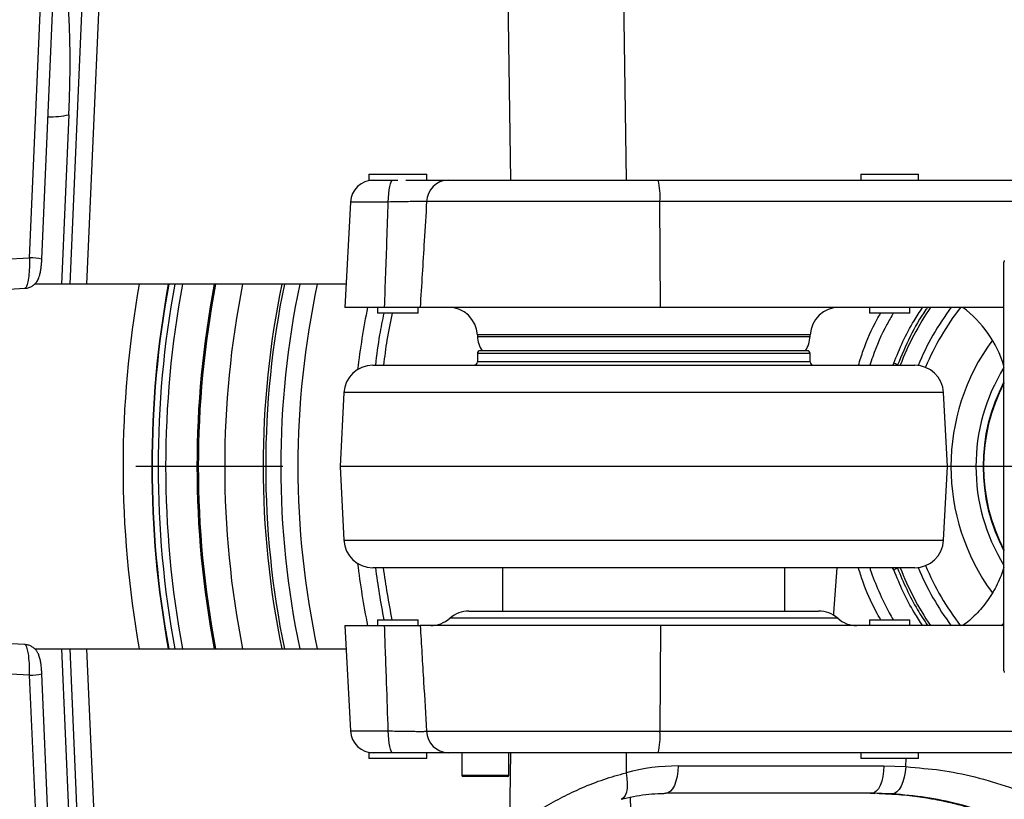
# Model space of a CAD drawing. Extents: x 0 to 16820, y 0 to 11880.
# Tile 19 of 77: x 7970 to 8311, y 6287 to 6556. Entities that reach past the tile are written whole.
import ezdxf

# ---------------------------------------------------------------- set-up
doc = ezdxf.new("R2010")
doc.units = 0
doc.header["$LTSCALE"] = 20
doc.linetypes.add('CENTERX2', pattern=[20.32, 12.7, -2.54, 2.54, -2.54])
doc.layers.get('0').update_dxf_attribs({"linetype": 'CONTINUOUS'})
doc.styles.add('SLDTEXTSTYLE0', font='TXT', dxfattribs={"width": 0.605})
doc.dimstyles.new('SLDDIMSTYLE1', dxfattribs={"dimtxt": 100, "dimasz": 100, "dimexe": 0, "dimexo": 0.0625, "dimgap": 25, "dimtad": 1, "dimdec": 4, "dimlfac": 20, "dimzin": 12, "dimtxsty": 'SLDTEXTSTYLE0', "dimsah": 1, "dimcen": 0.09, "dimazin": 3, "dimtfac": 1, "dimtofl": 0, "dimtmove": 0, "dimatfit": 3, "dimtolj": 1, "dimtzin": 12})

# ---------------------------------------------------------------- blocks, each defined once
blk = doc.blocks.new('_D_2')
at = {"color": 7, "linetype": 'CONTINUOUS'}
for p, q in [((4232.76, 7130.62), (3693.35, 7225.73)), ((8406, 6401.82), (13110.72, 6401.82))]:
    blk.add_line(p, q, dxfattribs=at)
blk.add_arc((8366, 6401.82), 4714.73, 0, 170, dxfattribs=at)
for points in [[(3722.9, 7220.52), (3756.05, 7316.05), (3726.56, 7321.58)], [(13080.72, 6401.82), (13094.66, 6501.97), (13064.66, 6501.66)]]:
    blk.add_solid(points, dxfattribs=at)
at = {"color": 7, "linetype": 'CONTINUOUS', "insert": (8646.6, 11239.4), "char_height": 100, "attachment_point": 1, "rotation": 355, "style": 'SLDTEXTSTYLE0'}
blk.add_mtext('170°', dxfattribs=at)
blk = doc.blocks.new('_D_3')
at = {"color": 7, "linetype": 'CONTINUOUS'}
for p, q in [((8406, 6401.82), (13085.4, 6401.82)), ((4232.76, 5673.02), (3718.3, 5582.3))]:
    blk.add_line(p, q, dxfattribs=at)
blk.add_arc((8366, 6401.82), 4689.4, 190, 0, dxfattribs=at)
for points in [[(13055.4, 6401.82), (13039.33, 6301.99), (13069.33, 6301.67)], [(3747.84, 5587.51), (3751.51, 5486.46), (3781, 5491.99)]]:
    blk.add_solid(points, dxfattribs=at)
at = {"color": 7, "linetype": 'CONTINUOUS', "insert": (8621.93, 1846.3), "char_height": 100, "attachment_point": 1, "rotation": 5, "style": 'SLDTEXTSTYLE0'}
blk.add_mtext('170°', dxfattribs=at)

msp = doc.modelspace()

# ---------------------------------------------------------------- linework, layer by layer
at = {"color": 8, "linetype": 'CONTINUOUS'}
for p, q in [((8178.3182336, 6606.970623), (8179.960729, 6500.8197947)), ((7973.7031473, 6473.9413036), (7978.973837, 6595.1251237)), ((7987.6807941, 6464.8197962), (7993.3907701, 6595.8898811)), ((7999.1035474, 6595.8898811), (7993.3935715, 6464.8197962)), ((8140.087874, 6500.8197947), (8138.6168463, 6595.8898811)), ((7987.2504486, 6523.3898757), (7984.6988929, 6464.8197962)), ((8097.6741923, 6493.2384862), (8084.5996154, 6493.2384862)), ((8191.5847821, 6493.3778493), (8110.9213544, 6493.3778493)), ((8191.7634619, 6456.8197949), (8191.5847821, 6493.3778493)), ((8322.397211, 6493.3778493), (8191.5847821, 6493.3778493)), ((8243.5222281, 6447.3431556), (8128.4716291, 6447.3431556)), ((8128.5002841, 6446.7964357), (8243.4935806, 6446.7964357)), ((8243.4969259, 6440.819796), (8128.4969313, 6440.819796)), ((8243.4969259, 6438.0197971), (8128.4969313, 6438.0197971)), ((8289.6593077, 6427.3431542), (8082.3345495, 6427.3431542)), ((8082.3345495, 6376.2964363), (8289.6593077, 6376.2964363)), ((8272.3982794, 6366.1033659), (8272.0308168, 6366.8197951)), ((8253.0428035, 6349.3197969), (8118.9510537, 6349.3197969)), ((8251.7158924, 6351.1714152), (8251.7158924, 6351.1711544)), ((8191.7634619, 6346.8197955), (8191.5847821, 6310.2617411)), ((7984.6988929, 6338.8197942), (7987.2504486, 6280.2497147)), ((7993.3907701, 6207.7497093), (7987.6807941, 6338.8197942)), ((7993.3935715, 6338.8197942), (7999.1035474, 6207.7497093)), ((7973.7031473, 6329.6982868), (7953.3108486, 6330.6882752)), ((7978.973837, 6208.5144667), (7973.7031473, 6329.6982868)), ((8084.5996154, 6310.4011042), (8097.6741923, 6310.4011042)), ((8110.9213544, 6310.2617411), (8191.5847821, 6310.2617411)), ((8191.5847821, 6310.2617411), (8322.397211, 6310.2617411)), ((8139.6701349, 6275.8220582), (8140.087874, 6302.8197958)), ((8179.960729, 6302.8197958), (8179.8538132, 6295.9109469)), ((8276.6229821, 6298.0763762), (8276.6837491, 6300.8197917)), ((8197.8970332, 6298.2964365), (8269.0379856, 6298.2964365)), ((8269.0379856, 6298.2964365), (8276.6229821, 6298.0763762)), ((8123.1230808, 6295.1197921), (8139.3930776, 6295.1197921)), ((8280.6167914, 6287.7281679), (8280.7237668, 6287.7138852))]:
    msp.add_line(p, q, dxfattribs=at)
at = {"color": 7, "linetype": 'CONTINUOUS'}
for p, q in [((7977.9173447, 6473.4623654), (7983.1880046, 6594.6461855)), ((8090.9969224, 6502.8197987), (8090.9969224, 6500.8197947)), ((8090.9969224, 6502.8197987), (8100.9969426, 6502.8197987)), ((8100.9969426, 6502.8197987), (8110.9969331, 6502.8197987)), ((8110.9969331, 6500.8197947), (8110.9969331, 6502.8197987)), ((8260.9969316, 6502.8197987), (8260.9969316, 6500.8197947)), ((8260.9969316, 6502.8197987), (8270.9969295, 6502.8197987)), ((8270.9969295, 6502.8197987), (8280.9969274, 6502.8197987)), ((8280.9969274, 6500.8197947), (8280.9969274, 6502.8197987)), ((8090.9969224, 6500.8197947), (8100.9969426, 6500.8197947)), ((8118.4158934, 6500.8197947), (8191.0269571, 6500.8197947)), ((8191.0269571, 6500.8197947), (8326.693823, 6500.8197947)), ((8084.5996154, 6493.2384862), (8082.6909853, 6456.8197949)), ((8310.4969276, 6331.668414), (8310.4969276, 6472.498007)), ((7984.6988929, 6464.8197962), (7975.4047407, 6464.8197962)), ((7987.6807941, 6464.8197962), (7984.6988929, 6464.8197962)), ((7993.3935715, 6464.8197962), (7987.6807941, 6464.8197962)), ((8083.1102444, 6464.8197962), (7993.3935715, 6464.8197962)), ((7952.2335542, 6462.4397194), (7972.1113158, 6463.4047298)), ((8096.3831557, 6456.8197949), (8082.6909853, 6456.8197949)), ((8093.9969135, 6456.8197949), (8093.9969135, 6454.8197946)), ((8107.9969419, 6454.8197946), (8093.9969135, 6454.8197946)), ((8107.9969419, 6454.8197946), (8107.9969419, 6456.8197949)), ((8191.7634619, 6456.8197949), (8108.696164, 6456.8197949)), ((8310.4969276, 6456.8197949), (8191.7634619, 6456.8197949)), ((8263.9969302, 6456.8197949), (8263.9969302, 6454.8197946)), ((8277.9969288, 6454.8197946), (8263.9969302, 6454.8197946)), ((8277.9969288, 6454.8197946), (8277.9969288, 6456.8197949)), ((8128.4716291, 6447.3431556), (8128.5002841, 6446.7964357)), ((8243.4935806, 6446.7964357), (8243.5222281, 6447.3431556)), ((8128.4969313, 6440.819796), (8128.4969313, 6438.0197971)), ((8242.4969314, 6441.8197943), (8129.4969333, 6441.8197943)), ((8243.4969259, 6438.0197971), (8243.4969259, 6440.819796)), ((8092.3208607, 6436.8197954), (8279.6730114, 6436.8197954)), ((8101.2136353, 6436.8197954), (8101.2071682, 6436.8197916)), ((8082.3345495, 6427.3431542), (8080.9969319, 6401.8197952)), ((8290.9969253, 6401.8197952), (8289.6593077, 6427.3431542)), ((8080.9969319, 6401.8197952), (8082.3345495, 6376.2964363)), ((8290.9969253, 6401.8197952), (8080.9969319, 6401.8197952)), ((8289.6593077, 6376.2964363), (8290.9969253, 6401.8197952)), ((8279.6730114, 6366.8197951), (8092.3208607, 6366.8197951)), ((8101.2071682, 6366.8197988), (8101.2136353, 6366.8197951)), ((8137.1969296, 6366.8197951), (8137.1969296, 6351.8197945)), ((8234.7969277, 6351.8197945), (8234.7969277, 6366.8197951)), ((8251.7158924, 6351.1714152), (8252.8093768, 6366.8197951)), ((8251.7158924, 6351.1711544), (8252.8093992, 6366.8197951)), ((8125.5654259, 6351.8197945), (8246.4284239, 6351.8197945)), ((8093.9969135, 6348.8197958), (8093.9969135, 6346.8197955)), ((8093.9969135, 6348.8197958), (8100.9969426, 6348.8197958)), ((8100.9969426, 6348.8197958), (8107.9969419, 6348.8197958)), ((8107.9969419, 6346.8197955), (8107.9969419, 6348.8197958)), ((8263.9969302, 6348.8197958), (8263.9969302, 6346.8197955)), ((8263.9969302, 6348.8197958), (8270.9969295, 6348.8197958)), ((8270.9969295, 6348.8197958), (8277.9969288, 6348.8197958)), ((8277.9969288, 6346.8197955), (8277.9969288, 6348.8197958)), ((8082.6909853, 6346.8197955), (8084.5996154, 6310.4011042)), ((8082.6909853, 6346.8197955), (8096.3831557, 6346.8197955)), ((8191.7634619, 6346.8197955), (8108.696164, 6346.8197955)), ((8310.4969276, 6346.8197955), (8191.7634619, 6346.8197955)), ((7972.1094681, 6340.23495), (7952.2335542, 6341.199871)), ((7975.4821373, 6338.8197942), (7984.6988929, 6338.8197942)), ((7984.6988929, 6338.8197942), (7987.6807941, 6338.8197942)), ((7987.6807941, 6338.8197942), (7993.3935715, 6338.8197942)), ((7993.3935715, 6338.8197942), (8083.1102444, 6338.8197942)), ((8310.4969276, 6331.1415835), (8310.4969276, 6331.668414)), ((7983.1880046, 6208.993405), (7977.9173447, 6330.177225)), ((8090.9969224, 6302.8197958), (8090.9969224, 6300.8197917)), ((8110.9969331, 6302.8197958), (8090.9969224, 6302.8197958)), ((8110.9969331, 6300.8197917), (8090.9969224, 6300.8197917)), ((8110.9969331, 6300.8197917), (8110.9969331, 6302.8197958)), ((8191.0269571, 6302.8197958), (8118.4158934, 6302.8197958)), ((8123.1230808, 6302.8197958), (8123.1230808, 6295.1197921)), ((8139.3930776, 6295.1197921), (8139.3930776, 6302.8197958)), ((8326.693823, 6302.8197958), (8191.0269571, 6302.8197958)), ((8260.9969316, 6302.8197958), (8260.9969316, 6300.8197917)), ((8280.9969274, 6300.8197917), (8260.9969316, 6300.8197917)), ((8280.9969274, 6300.8197917), (8280.9969274, 6302.8197958)), ((8138.893084, 6294.6197985), (8123.6230744, 6294.6197985)), ((8182.6530857, 6238.8643323), (8181.4634217, 6287.5154836)), ((8264.8175968, 6288.8197972), (8193.6766369, 6288.8197972)), ((8266.680756, 6288.7559085), (8262.20666, 6288.8197972)), ((8264.2495422, 6288.8197972), (8265.9008367, 6288.8085915)), ((8271.870823, 6288.614407), (8264.8175968, 6288.8197972)), ((8280.7237668, 6287.7138852), (8280.6351123, 6287.7227812))]:
    msp.add_line(p, q, dxfattribs=at)
at = {"color": 7, "linetype": 'CENTERX2'}
msp.add_line((8365.9969283, 6401.8197952), (7345.1676267, 6401.8197952), dxfattribs=at)
at = {"color": 8, "linetype": 'CONTINUOUS', "flags": 128}
for points in [[(8097.6741923, 6493.2384862), (8097.7192832, 6494.7382285), (8097.8208793, 6496.1690752), (8097.9753746, 6497.4796174), (8098.1771959, 6498.6227898), (8098.4190715, 6499.5575322), (8098.6923886, 6500.2502723), (8098.987223, 6500.6761251), (8099.2930843, 6500.8197947)], [(7953.3108486, 6472.9513152), (7964.7305323, 6473.5057129), (7973.7031473, 6473.9413036)], [(8099.2930843, 6302.8197958), (8098.987223, 6302.9634653), (8098.6923886, 6303.3893181), (8098.4190715, 6304.0820582), (8098.1771959, 6305.0168006), (8097.9753746, 6306.159973), (8097.8208793, 6307.4705152), (8097.7192832, 6308.901362), (8097.6741923, 6310.4011042)], [(8197.8970332, 6298.2964365), (8197.7795077, 6296.4217512), (8197.5146098, 6294.6331947), (8197.1118761, 6292.9950206), (8196.5857459, 6291.5660514), (8195.9551288, 6290.3976215), (8195.2426745, 6289.5317002), (8194.4739832, 6288.999386), (8193.6766369, 6288.8197972)], [(8269.0379856, 6298.2964365), (8268.9204676, 6296.4217512), (8268.6555771, 6294.6331947), (8268.252836, 6292.9950206), (8267.7267132, 6291.5660514), (8267.0960961, 6290.3976215), (8266.3836418, 6289.5317002), (8265.6149356, 6288.999386), (8264.8175968, 6288.8197972)], [(8276.6229821, 6298.0763762), (8276.4131961, 6296.188183), (8276.0568349, 6294.3881302), (8275.5669219, 6292.7420063), (8274.9613537, 6291.30996), (8274.2622731, 6290.1443391), (8273.4952284, 6289.2877384), (8272.6882486, 6288.7714727), (8271.870823, 6288.614407)], [(8179.8538132, 6295.9109469), (8180.1499439, 6294.0288483), (8180.2725805, 6292.2391368), (8180.2170588, 6290.6105517), (8179.9854798, 6289.2056404), (8179.5867546, 6288.0783676), (8179.0362014, 6287.2720285), (8178.3549501, 6286.8175803), (8178.1891597, 6286.7666109)]]:
    msp.add_lwpolyline(points, dxfattribs=at)
at = {"color": 7, "linetype": 'CONTINUOUS', "flags": 128}
for points in [[(7972.1088422, 6463.4419343), (7972.0637811, 6463.4065925), (7972.0637513, 6463.4065925), (7972.0637513, 6463.4065925)], [(8251.5157623, 6350.4290318), (8251.6503645, 6350.7849945), (8251.7158924, 6351.1714152)], [(8251.5158666, 6350.428976), (8251.6503645, 6350.78473), (8251.7158924, 6351.1711544)]]:
    msp.add_lwpolyline(points, dxfattribs=at)
at = {"color": 7, "linetype": 'CONTINUOUS'}
for centre, radius, start, end in [((8365.9969283, 6401.8197952), 4157, 190, 170), ((8365.9969283, 6401.8197952), 1594, 190, 170), ((8092.5886449, 6492.8197952), 8, 90, 177), ((8311.4969283, 6472.4980033), 1, 150, 180), ((8365.9969283, 6401.8197952), 334.4641016, 169.142849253, 190.857150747), ((8365.9969283, 6401.8197952), 334, 169.127579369, 190.872420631), ((8365.9969283, 6401.8197952), 305.5, 168.099114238, 191.900885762), ((8365.9969283, 6401.8197952), 97.8144467, 145.723813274, 159.033603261), ((8365.9969283, 6401.8197952), 92, 143.213599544, 157.688964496), ((8118.485331, 6446.8197952), 10, 3, 90), ((8253.5085257, 6446.8197952), 10, 90, 177), ((8272.2890245, 6424.8197952), 40, 17.215642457, 53.130102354), ((8138.486574, 6447.3197952), 10, 183, 213.367012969), ((8233.5072827, 6447.3197952), 10, 326.632987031, 357), ((8129.4969283, 6440.8197952), 1, 90, 180), ((8242.4969283, 6440.8197952), 1, 0, 90), ((8092.3208463, 6426.8197952), 10, 90, 177), ((8127.2969283, 6438.0197952), 1.2, 270, 0), ((8244.6969283, 6438.0197952), 1.2, 180, 270), ((8279.6730104, 6426.8197952), 10, 3, 90), ((8365.9969283, 6401.8197952), 62.5341146, 152.562695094, 207.437304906), ((8092.3208463, 6376.8197952), 10, 183, 270), ((8279.6730104, 6376.8197952), 10, 270, 357), ((8365.9969283, 6401.8197952), 275, 187.312021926, 191.111987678), ((8365.9969283, 6401.8197952), 97.8144467, 200.966396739, 214.2159374), ((8365.9969283, 6401.8197952), 92, 202.311035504, 216.774065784), ((8125.5654308, 6341.8197952), 10, 90, 131.409622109), ((8246.4284258, 6341.8197952), 10, 48.590377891, 90), ((8112.3366743, 6356.8197952), 10, 270, 311.409622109), ((8259.6571824, 6356.8197952), 10, 228.590377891, 270), ((8311.4969283, 6331.1415871), 1, 180, 210), ((8092.5886449, 6310.8197952), 8, 183, 270), ((8123.6230774, 6295.1197952), 0.5, 180, 270), ((8138.8930774, 6295.1197952), 0.5, 270, 0)]:
    msp.add_arc(centre, radius, start, end, dxfattribs=at)
at = {"color": 8, "linetype": 'CONTINUOUS'}
for centre, radius, start, end in [((7980.1522905, 6558.0174587), 35.3476074, 269.846414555, 281.584337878), ((8118.6439212, 6493.0954306), 7.7277291, 91.690913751, 177.905593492), ((8165.2055479, 6495.1424234), 26.4381868, 356.173040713, 12.400351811), ((7974.1455333, 6459.0855255), 14.8623635, 75.29888751, 91.705690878), ((8365.9969283, 6401.8197952), 359.9986948, 169.92130497, 190.07869503), ((8365.9969283, 6401.8197952), 350.0821376, 169.632700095, 190.367299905), ((8365.9969283, 6401.8197952), 349.9459683, 169.628621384, 190.371378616), ((8365.9969283, 6401.8197952), 347.8864393, 169.5665359, 190.4334641), ((8365.9969283, 6401.8197952), 345.2830534, 169.486977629, 190.513022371), ((8365.9969283, 6401.8197952), 324.8715574, 168.818196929, 191.181803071), ((8365.9969283, 6401.8197952), 311.5748434, 168.334442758, 191.665557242), ((8365.9969283, 6401.8197952), 310.703286, 168.301257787, 191.698742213), ((8365.9969283, 6401.8197952), 299.5705524, 167.860005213, 192.139994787), ((8365.9969283, 6401.8197952), 89.4127513, 141.951244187, 157.460382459), ((8365.9969283, 6401.8197952), 280.9294476, 168.709783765, 173.148746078), ((8365.9969283, 6401.8197952), 73.8125345, 143.694069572, 216.282870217), ((8268.8680308, 6428.0712422), 10.1019081, 61.257815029, 69.545493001), ((8365.9969283, 6401.8197952), 65.1837427, 148.36856193, 211.63143807), ((8365.9969283, 6401.8197952), 62.7160508, 152.244252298, 207.755747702), ((8365.9969283, 6401.8197952), 62.5359421, 152.559470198, 207.440529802), ((8365.9969283, 6401.8197952), 280.9294476, 186.851253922, 191.290216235), ((8356.6376504, 6401.4010013), 263, 187.555556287, 191.532780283), ((8268.8680308, 6375.5683482), 10.1019081, 290.454506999, 298.742184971), ((8365.9969283, 6401.8197952), 89.4127513, 202.539617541, 218.000589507), ((7974.1381002, 6344.6483354), 14.9563745, 268.333521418, 284.636426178), ((8118.6439212, 6310.5441599), 7.7277291, 182.094406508, 268.309086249), ((8165.2055479, 6308.497167), 26.4381868, 347.599648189, 3.826959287)]:
    msp.add_arc(centre, radius, start, end, dxfattribs=at)
for centre, major_axis, ratio, start_param, end_param in [((7976.1254183, 6519.726357), (3.713891, 69.9976022), 0.1560060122, 4.7730259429, 5.9900029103), ((7972.1206012, 6330.2226335), (-0.0238776, 10.0126116), 0.1581509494, 4.6596191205, 6.2751296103), ((8195.3174733, 6218.2964357), (17.1446508, 78.4294085), 0.9200700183, 0.1984790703, 0.4432974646)]:
    msp.add_ellipse(centre, major_axis=major_axis, ratio=ratio, start_param=start_param, end_param=end_param, dxfattribs=at)
at = {"color": 7, "linetype": 'CONTINUOUS'}
msp.add_ellipse((7972.1206012, 6330.2226335), major_axis=(-0.0238776, 10.0126116), ratio=0.1581509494, start_param=6.2751296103, end_param=6.3040038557, dxfattribs=at)
for points, knots in [([(8103.7826253, 6500.8197947), (8105.0172004, 6500.8197947), (8107.5674587, 6500.8197947), (8111.0296305, 6500.8197947), (8114.1040631, 6500.8197947), (8116.6806862, 6500.8197947), (8117.8318753, 6500.8197947), (8118.4158934, 6500.8197947)], [0, 0, 0, 0, 0.1871483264, 0.3865917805, 0.5918318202, 0.7929292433, 1, 1, 1, 1]), ([(7972.0893813, 6463.4269661), (7972.1554995, 6463.4244046), (7972.623482, 6463.4062748), (7973.5050339, 6463.6407746), (7974.5975719, 6464.1381528), (7975.4924875, 6464.8491128), (7976.1485614, 6465.6239788), (7976.5932094, 6466.3801216), (7976.9256072, 6467.1395368), (7977.2352955, 6468.1042615), (7977.4921507, 6469.2885332), (7977.7043167, 6470.7290622), (7977.8459388, 6472.1118175), (7977.8932229, 6473.0423037), (7977.9144539, 6473.4601004)], [0, 0, 0, 0, 0.0145822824, 0.1032129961, 0.1948427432, 0.2769632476, 0.3533495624, 0.420594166, 0.4827355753, 0.5685163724, 0.6969047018, 0.8017368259, 0.910978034, 1, 1, 1, 1]), ([(8093.3236493, 6436.8197954), (8093.7570469, 6440.3360922), (8094.5063466, 6446.4154055), (8095.7402293, 6452.3273431), (8096.2604297, 6454.8197946)], [0, 0, 0, 0, 0.5784036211, 1, 1, 1, 1]), ([(8108.696164, 6456.8197949), (8108.3035342, 6456.8197949), (8107.5068682, 6456.8197949), (8105.7492424, 6456.8197949), (8103.614991, 6456.8197949), (8101.2788424, 6456.8197949), (8098.8428495, 6456.8197949), (8097.2085917, 6456.8197949), (8096.3831557, 6456.8197949)], [0, 0, 0, 0, 0.1731887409, 0.3514088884, 0.5246077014, 0.7028210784, 0.849899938, 1, 1, 1, 1]), ([(8310.4969276, 6366.9313303), (8310.193511, 6366.000749), (8309.5449723, 6364.011676), (8308.2357834, 6361.0997216), (8306.6669314, 6358.2083911), (8304.8895133, 6355.5011803), (8302.9366253, 6352.9859369), (8300.8261943, 6350.6786736), (8298.6419829, 6348.6077382), (8297.0932857, 6347.3992665), (8296.3506741, 6346.8197955)], [0, 0, 0, 0, 0.117422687, 0.25098539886, 0.38250854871, 0.51195525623, 0.63925728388, 0.76431401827, 0.88698685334, 1, 1, 1, 1]), ([(8096.3831557, 6346.8197955), (8097.3358537, 6346.8197955), (8099.2688386, 6346.8197955), (8101.9119248, 6346.8197955), (8104.303481, 6346.8197955), (8106.2071231, 6346.8197955), (8107.7028904, 6346.8197955), (8108.3628448, 6346.8197955), (8108.696164, 6346.8197955)], [0, 0, 0, 0, 0.1735028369, 0.3520300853, 0.5255391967, 0.704091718, 0.8505473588, 1, 1, 1, 1]), ([(7977.9173447, 6330.177225), (7977.9047312, 6330.4309142), (7977.8679342, 6331.1709946), (7977.7628228, 6332.3957726), (7977.5839224, 6333.7935706), (7977.3287701, 6335.1585451), (7977.0005825, 6336.3472911), (7976.5217155, 6337.4279667), (7975.9218134, 6338.3182766), (7975.1931544, 6339.0666469), (7974.2628197, 6339.6891457), (7973.1831138, 6340.1268547), (7972.4059973, 6340.1983214), (7972.0201803, 6340.2338026)], [0, 0, 0, 0, 0.05396359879, 0.15742650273, 0.26268423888, 0.37372419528, 0.50399975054, 0.60264020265, 0.67475018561, 0.75184946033, 0.83288762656, 0.91703331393, 1, 1, 1, 1]), ([(8118.4158934, 6302.8197958), (8117.8504845, 6302.8197958), (8116.7029384, 6302.8197958), (8114.1583113, 6302.8197958), (8111.0627679, 6302.8197958), (8107.6041405, 6302.8197958), (8105.0195867, 6302.8197958), (8103.786887, 6302.8197958)], [0, 0, 0, 0, 0.2011082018, 0.4081664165, 0.6076081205, 0.8128491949, 1, 1, 1, 1]), ([(8178.2158477, 6286.7735027), (8178.9043259, 6286.9497695), (8180.999548, 6287.4861962), (8184.5368102, 6288.1589369), (8188.7517452, 6288.6626799), (8191.8031583, 6288.8119282), (8193.4191642, 6288.8187158), (8193.6766369, 6288.8197972)], [0, 0, 0, 0, 0.1351965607, 0.4114390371, 0.6878606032, 0.9502679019, 1, 1, 1, 1]), ([(8282.0860682, 6287.5030859), (8279.7845646, 6287.7909102), (8274.622966, 6288.4364158), (8269.5125115, 6288.6419949), (8266.680756, 6288.7559085)], [0, 0, 0, 0, 0.4458897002, 1, 1, 1, 1]), ([(8267.3242329, 6288.7468039), (8269.2860775, 6288.6879417), (8273.6921953, 6288.555743), (8278.1460413, 6288.0234532), (8280.6167914, 6287.7281679)], [0, 0, 0, 0, 0.4452547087, 1, 1, 1, 1]), ([(8280.6608541, 6287.7156137), (8280.7384686, 6287.7066112), (8282.3941836, 6287.5145648), (8285.6127796, 6286.9714238), (8290.3982929, 6286.0471765), (8294.9708082, 6284.9397969), (8299.1150062, 6283.7628931), (8302.6048975, 6282.6353998), (8305.7471272, 6281.5090799), (8308.3448128, 6280.4688957), (8309.9759015, 6279.775421), (8310.587663, 6279.4928284), (8310.603009, 6279.4857396)], [0, 0, 0, 0, 0.00681105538, 0.14529723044, 0.29183695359, 0.44756013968, 0.57786849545, 0.69641757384, 0.80348285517, 0.91433169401, 0.99785101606, 1, 1, 1, 1])]:
    msp.add_open_spline(points, degree=3, knots=knots, dxfattribs=at)
at = {"color": 8, "linetype": 'CONTINUOUS'}
for points, knots in [([(8096.3831557, 6456.8197949), (8096.6664806, 6464.5809656), (8097.1096381, 6476.7204556), (8097.5245478, 6488.8601082), (8097.6741923, 6493.2384862)], [0, 0, 0, 0, 0.6393325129, 1, 1, 1, 1]), ([(8110.9213544, 6493.3778493), (8110.5304355, 6493.3844964), (8109.7369503, 6493.3979885), (8107.9741081, 6493.3973065), (8105.8336533, 6493.3812198), (8103.3727221, 6493.3489335), (8100.6323471, 6493.302211), (8098.6696119, 6493.2599296), (8097.6741923, 6493.2384862)], [0, 0, 0, 0, 0.1651098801, 0.3351391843, 0.4989117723, 0.6674671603, 0.8313528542, 1, 1, 1, 1]), ([(8110.9213544, 6493.3778493), (8110.6469506, 6488.8485175), (8109.908687, 6476.662679), (8109.1640366, 6464.4765096), (8108.696164, 6456.8197949)], [0, 0, 0, 0, 0.3716881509, 1, 1, 1, 1]), ([(7973.7031473, 6473.9413036), (7973.7031473, 6473.9412838), (7973.7031474, 6472.8160337), (7973.6654, 6470.532692), (7973.4144895, 6467.4382868), (7973.0217075, 6465.0489672), (7972.5631441, 6463.6336442), (7972.2467789, 6463.5001419), (7972.1088422, 6463.4419343)], [0, 0, 0, 0, 0.0000037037, 0.2097621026, 0.4196859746, 0.6294290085, 0.8384293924, 1, 1, 1, 1]), ([(8099.0422083, 6454.8197946), (8098.3918171, 6451.7348041), (8097.145039, 6445.8209803), (8096.3846801, 6439.7322797), (8096.0209681, 6436.8197954)], [0, 0, 0, 0, 0.5216575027, 1, 1, 1, 1]), ([(8260.2186216, 6436.8197954), (8260.7507185, 6438.5322049), (8262.4476496, 6443.9933173), (8265.1045118, 6450.0037797), (8267.4604892, 6454.1147358), (8267.8645564, 6454.8197946)], [0, 0, 0, 0, 0.2745506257, 0.8755801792, 1, 1, 1, 1]), ([(8272.2680954, 6454.8197946), (8271.5209832, 6453.5267359), (8268.7339097, 6448.7030297), (8266.0124297, 6442.655496), (8264.5001844, 6437.7904268), (8264.1984759, 6436.8197954)], [0, 0, 0, 0, 0.226706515, 0.8457199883, 1, 1, 1, 1]), ([(8272.3982794, 6437.5362246), (8273.4247787, 6440.0303774), (8275.4880983, 6445.0437609), (8278.8625061, 6451.4826944), (8281.365724, 6455.2894989), (8282.3719917, 6456.8197949)], [0, 0, 0, 0, 0.3718819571, 0.7475030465, 1, 1, 1, 1]), ([(8284.1128794, 6456.8197949), (8283.9242921, 6456.5668736), (8281.5865198, 6453.4316023), (8277.9492297, 6446.8225987), (8275.1321579, 6440.2232575), (8273.725727, 6436.928518)], [0, 0, 0, 0, 0.0420902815, 0.5217608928, 1, 1, 1, 1]), ([(8272.0765708, 6436.8197954), (8272.1080731, 6436.8722736), (8272.240341, 6437.0926125), (8272.3299856, 6437.3444031), (8272.3982794, 6437.5362246)], [0, 0, 0, 0, 0.2381707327, 1, 1, 1, 1]), ([(8267.9176865, 6348.8197958), (8267.3529439, 6349.800988), (8264.9049617, 6354.0541484), (8262.2921902, 6360.0930378), (8260.6904551, 6365.2591105), (8260.2065666, 6366.8197951)], [0, 0, 0, 0, 0.1730645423, 0.7501805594, 1, 1, 1, 1]), ([(8264.1099332, 6366.8197951), (8264.1715005, 6366.61759), (8265.0214105, 6363.8262346), (8267.2469208, 6358.5961414), (8269.8889411, 6352.7762164), (8271.7654584, 6349.6132433), (8272.236192, 6348.8197958)], [0, 0, 0, 0, 0.0320533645, 0.4424830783, 0.8601441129, 1, 1, 1, 1]), ([(8282.3756648, 6346.8197955), (8281.4098504, 6348.2820557), (8278.9424532, 6352.0177387), (8275.5545975, 6358.4507167), (8273.457068, 6363.5362807), (8272.3982794, 6366.1033659)], [0, 0, 0, 0, 0.2415768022, 0.6171640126, 1, 1, 1, 1]), ([(8273.725727, 6366.7110725), (8274.7395679, 6364.2439375), (8276.7672495, 6359.3096677), (8280.2631863, 6352.6592413), (8282.9215911, 6348.6258375), (8284.1119481, 6346.8197955)], [0, 0, 0, 0, 0.3557650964, 0.7115301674, 1, 1, 1, 1]), ([(8097.6741923, 6310.4011042), (8097.4845645, 6315.9367265), (8097.0687095, 6328.0763807), (8096.6246994, 6340.2158591), (8096.3831557, 6346.8197955)], [0, 0, 0, 0, 0.4559950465, 1, 1, 1, 1]), ([(8108.696164, 6346.8197955), (8109.093444, 6340.320332), (8109.8383248, 6328.1341515), (8110.576761, 6315.9483031), (8110.9213544, 6310.2617411)], [0, 0, 0, 0, 0.5333470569, 1, 1, 1, 1]), ([(8309.5328486, 6346.8197955), (8309.7047077, 6346.9423476), (8310.0385548, 6347.1804125), (8310.3471785, 6347.4615787), (8310.4969276, 6347.5980049)], [0, 0, 0, 0, 0.5147841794, 1, 1, 1, 1]), ([(8097.6741923, 6310.4011042), (8098.6416736, 6310.3802419), (8100.6047205, 6310.3379115), (8103.3230859, 6310.2914114), (8105.8108377, 6310.2586088), (8107.9363129, 6310.2424492), (8109.7214967, 6310.2415275), (8110.5175021, 6310.2549376), (8110.9213544, 6310.2617411)], [0, 0, 0, 0, 0.1638880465, 0.3325334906, 0.4963057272, 0.6648604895, 0.8299673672, 1, 1, 1, 1]), ([(8276.6229821, 6298.0763762), (8276.623002, 6298.0763737), (8281.01082, 6297.527896), (8288.4449625, 6297.1532893), (8300.6484612, 6294.5863469), (8312.4716194, 6291.1094198), (8323.4640963, 6286.6921269), (8333.4482776, 6281.6823353), (8342.4842533, 6276.2436034), (8351.2498099, 6270.0955312), (8356.7496249, 6265.3914337), (8359.5068552, 6263.0331217)], [0, 0, 0, 0, 0.0000006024, 0.1330411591, 0.267014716, 0.4039211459, 0.5418375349, 0.654905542, 0.768543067, 0.8839633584, 1, 1, 1, 1]), ([(8139.6701349, 6275.8220582), (8141.6083716, 6277.2820667), (8145.4847769, 6280.2020322), (8151.6408681, 6284.1163455), (8158.0111378, 6287.6654816), (8164.8817519, 6290.9088876), (8172.1907627, 6293.7868073), (8177.2908376, 6295.2005095), (8179.8538132, 6295.9109469)], [0, 0, 0, 0, 0.1563252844, 0.3126450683, 0.4728208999, 0.6329843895, 0.815561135, 1, 1, 1, 1]), ([(8349.212754, 6255.9073566), (8346.702684, 6258.0542135), (8341.669908, 6262.358735), (8333.5684585, 6268.0701847), (8325.0739183, 6273.2117554), (8315.7619836, 6277.8968443), (8305.6580212, 6281.9761416), (8294.7142194, 6285.2616817), (8283.4253333, 6287.6204044), (8275.7316347, 6288.282272), (8271.870823, 6288.614407)], [0, 0, 0, 0, 0.11310721, 0.2267838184, 0.3422151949, 0.4582411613, 0.5913141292, 0.7252950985, 0.8621490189, 1, 1, 1, 1]), ([(8280.7237668, 6287.7138852), (8282.7983083, 6287.404478), (8286.6271429, 6286.8334272), (8292.3487361, 6285.6142091), (8298.4447623, 6284.027542), (8303.8269642, 6282.2594284), (8308.1862724, 6280.5822391), (8310.126981, 6279.7292002), (8311.1012889, 6279.3009429)], [0, 0, 0, 0, 0.1834190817, 0.3385236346, 0.5241802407, 0.7596374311, 0.8793290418, 1, 1, 1, 1])]:
    msp.add_open_spline(points, degree=3, knots=knots, dxfattribs=at)

# ---------------------------------------------------------------- dimensions: what is measured, and where the dimension line sits
at = {"color": 7, "linetype": 'CONTINUOUS'}
for base, line1, line2, picture, middle in [((8776.9122976, 11098.6039576), ((7345.1676267, 6401.8197952), (8365.9969283, 6401.8197952)), ((4272.1510991, 7123.6752698), (6796.21337, 6678.6149904)), '_D_2', (8776.9122976, 11098.6039576)), ((8774.7050665, 1730.2643988), ((4272.1510991, 5679.9643207), (6796.21337, 6125.0246)), ((7345.1676267, 6401.8197952), (8365.9969283, 6401.8197952)), '_D_3', (8774.7050665, 1730.2643988))]:
    dim = msp.add_angular_dim_2l(base=base, line1=line1, line2=line2, dimstyle='SLDDIMSTYLE1', dxfattribs=at)
    dim.commit()
    dim.dimension.update_dxf_attribs({"geometry": picture, "text_midpoint": middle, "dimtype": 162})

doc.saveas('drawing.dxf')
